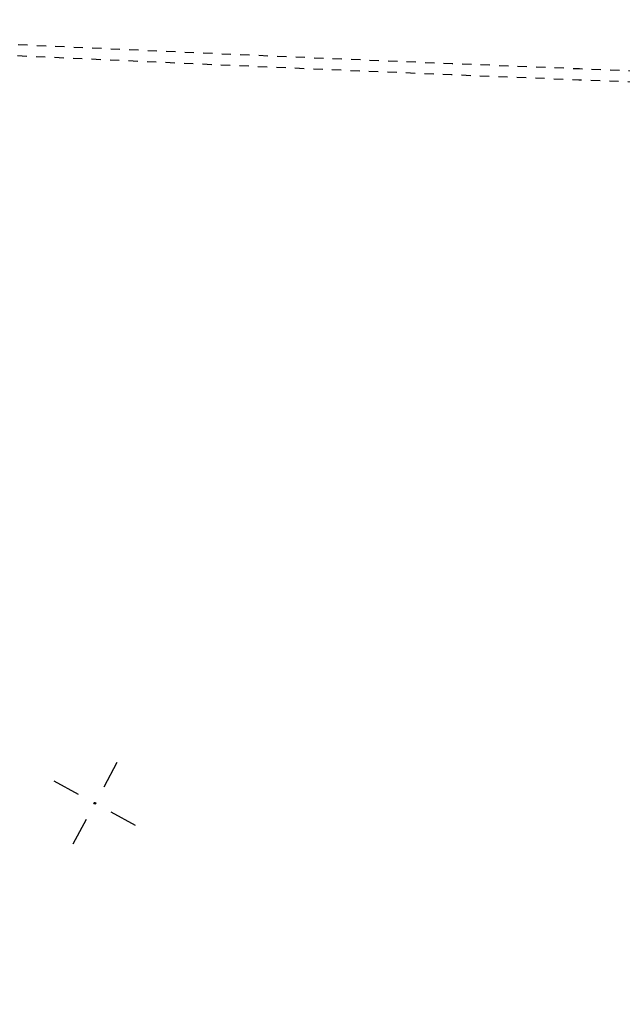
# Model space of a CAD drawing. Extents: x 0 to 1135, y 0 to 420.
# Tile 17 of 80: x 453 to 486, y 109 to 162. Entities that reach past the tile are written whole.
import ezdxf

# ---------------------------------------------------------------- set-up
doc = ezdxf.new("R2010")
doc.units = 0
doc.header["$LTSCALE"] = 2
doc.header["$MEASUREMENT"] = 0
doc.linetypes.add('ACAD_ISO03W100', pattern=[0.5, 0.25, -0.25])
doc.linetypes.add('AUSGEZOGEN', pattern=[0])
doc.layers.get('0').update_dxf_attribs({"color": 8, "linetype": 'AUSGEZOGEN'})
for name, color, linetype in [('MULDE', 8, 'AUSGEZOGEN'), ('NETZ', 250, 'AUSGEZOGEN'), ('TUNNEL', 15, 'CONTINUOUS')]:
    doc.layers.add(name, color=color, linetype=linetype)

# ---------------------------------------------------------------- blocks, each defined once
blk = doc.blocks.new('IKR')
at = {"color": 0}
for p, q in [((0, 1), (0, 2.5)), ((-2.5, 0), (-1, 0)), ((1, 0), (2.5, 0)), ((0, -2.5), (0, -1))]:
    blk.add_line(p, q, dxfattribs=at)
blk.add_circle((0, 0), 0.05, dxfattribs=at)
blk.add_point((0, 0), dxfattribs=at)

msp = doc.modelspace()

# ---------------------------------------------------------------- linework, layer by layer
at = {"layer": 'MULDE'}
msp.add_lwpolyline([(402.166, 240.739, 0.000005), (413.432, 240.736, 0.000006), (421.553, 240.734, 0), (450.359, 240.727, 0.000007), (451.858, 240.727), (463.169, 240.725, 0.000006), (493.058, 240.719, 0.000025), (500.112, 240.719, 0.000589), (500.474, 240.719, 0.000017), (513.159, 240.748, 0.001441), (540.28, 240.89, -0.004051), (549.925, 240.89, -0.002327), (552.304, 240.86, 0.000509), (563.184, 240.682, 0.000608), (574.057, 240.528, 0.011247), (574.645, 240.534, 0.026637), (574.657, 240.535, 0.000678), (575.137, 240.602, 0.037681), (577.069, 241.027, 0.034266), (579.104, 241.795)], format="xyb", dxfattribs=at)
at = {"layer": 'TUNNEL', "linetype": 'ACAD_ISO03W100'}
for points in [[(552.565, 157.171, -0.006255), (442.383, 161.173)], [(552.549, 156.571, -0.006255), (442.345, 160.574)]]:
    msp.add_lwpolyline(points, format="xyb", dxfattribs=at)

# ---------------------------------------------------------------- block references
at = {"layer": 'NETZ', "rotation": 151.5965}
msp.add_blockref('IKR', (457.511, 119.676), dxfattribs=at)

doc.saveas('drawing.dxf')
